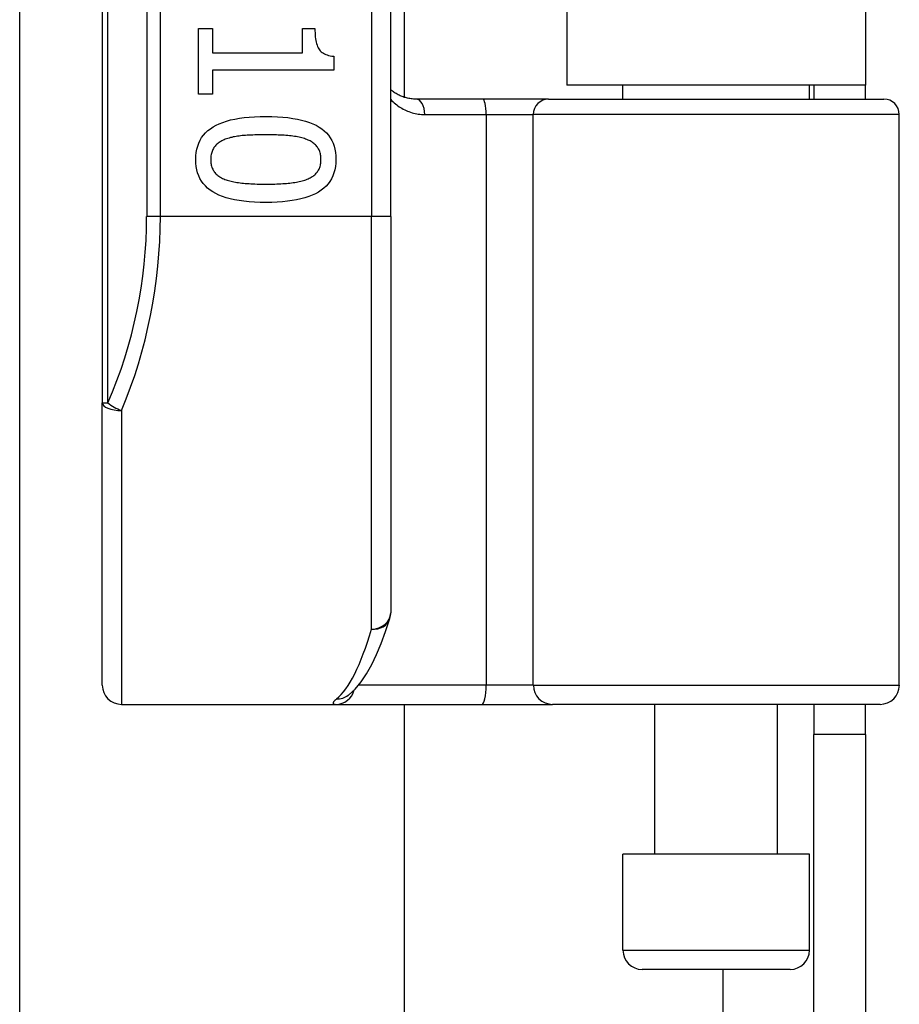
# Model space of a CAD drawing. Header units: inches. Extents: x 4 to 114, y 7 to 60.
# Tile 56 of 78: x 26.946 to 27.847, y 39.766 to 40.775. Entities that reach past the tile are written whole.
import ezdxf

# ---------------------------------------------------------------- set-up
doc = ezdxf.new("R2010")
doc.units = ezdxf.units.IN
doc.header["$MEASUREMENT"] = 0
doc.layers.add('Visible Edges(ANSI)', color=7, linetype='Continuous', lineweight=25)
doc.layers.add('Visible Tangent Edges(ANSI)', color=7, linetype='Continuous', lineweight=25)

msp = doc.modelspace()

# ---------------------------------------------------------------- linework, layer by layer
at = {"layer": 'Visible Edges(ANSI)'}
for p, q in [((27.0305, 42.2645), (27.0305, 40.3823)), ((27.3258, 40.5734), (27.3258, 42.0734)), ((27.3396, 41.9515), (27.3396, 40.6954)), ((27.506, 41.9389), (27.506, 40.7079)), ((27.812, 41.9389), (27.812, 40.7079)), ((26.9459, 26.4554), (26.9459, 40.8885)), ((27.1291, 40.7659), (27.1432, 40.7659)), ((27.1291, 40.6987), (27.1291, 40.7659)), ((27.1432, 40.7659), (27.1432, 40.7409)), ((27.2355, 40.7659), (27.2481, 40.7659)), ((27.2355, 40.7409), (27.2355, 40.7659)), ((27.1432, 40.7409), (27.2355, 40.7409)), ((27.2674, 40.7375), (27.2674, 40.7232)), ((27.1432, 40.7232), (27.1432, 40.6987)), ((27.2674, 40.7232), (27.1432, 40.7232)), ((27.812, 40.7079), (27.506, 40.7079)), ((27.5636, 40.6935), (27.5636, 40.7079)), ((27.7545, 40.6935), (27.7545, 40.7079)), ((27.759, 40.7079), (27.759, 40.6935)), ((27.812, 40.6935), (27.812, 40.7079)), ((27.1432, 40.6987), (27.1291, 40.6987)), ((27.42, 40.6935), (27.3516, 40.6935)), ((27.4875, 40.6935), (27.42, 40.6935)), ((27.4875, 40.6935), (27.8308, 40.6935)), ((27.8465, 40.0931), (27.8465, 40.6778)), ((27.3258, 40.5734), (27.3258, 40.1672)), ((27.0305, 40.0931), (27.0305, 40.3823)), ((27.2819, 40.0825), (27.2824, 40.0828)), ((27.0502, 40.0734), (27.2697, 40.0734)), ((27.2697, 40.0734), (27.4191, 40.0734)), ((27.3396, 40.0734), (27.3396, 27.2704)), ((27.4191, 40.0734), (27.4915, 40.0734)), ((27.8269, 40.0734), (27.4915, 40.0734)), ((27.5961, 39.9199), (27.5961, 40.0734)), ((27.722, 39.9199), (27.722, 40.0734)), ((27.759, 40.0734), (27.759, 40.0424)), ((27.812, 40.0424), (27.812, 40.0734)), ((27.759, 39.7304), (27.759, 40.0424)), ((27.812, 40.0424), (27.759, 40.0424)), ((27.812, 40.0424), (27.812, 39.7304)), ((27.7545, 39.9199), (27.5636, 39.9199)), ((27.5636, 39.8215), (27.5636, 39.9199)), ((27.7545, 39.8215), (27.7545, 39.9199)), ((27.7348, 39.8018), (27.5833, 39.8018))]:
    msp.add_line(p, q, dxfattribs=at)
at = {"layer": 'Visible Edges(ANSI)', "flags": 128}
for points in [[(27.2481, 40.7659), (27.2482, 40.7636), (27.2483, 40.7614), (27.2484, 40.7593), (27.2486, 40.7573), (27.2488, 40.7554), (27.2491, 40.7536), (27.2495, 40.7519), (27.2499, 40.7504), (27.2504, 40.7489), (27.2509, 40.7475), (27.2515, 40.7462), (27.2522, 40.7451), (27.2529, 40.744), (27.2537, 40.743), (27.2546, 40.7421), (27.2556, 40.7412), (27.2568, 40.7405), (27.258, 40.7398), (27.2593, 40.7392), (27.2607, 40.7387), (27.2622, 40.7383), (27.2638, 40.7379), (27.2655, 40.7376), (27.2674, 40.7375)], [(27.3516, 40.6935), (27.3504, 40.6935), (27.3491, 40.6936), (27.3479, 40.6937), (27.3467, 40.6938), (27.3455, 40.694), (27.3443, 40.6942), (27.3431, 40.6944), (27.342, 40.6947), (27.3408, 40.695), (27.3397, 40.6953), (27.3386, 40.6957), (27.3375, 40.6961), (27.3364, 40.6965), (27.3354, 40.697), (27.3344, 40.6975), (27.3333, 40.698), (27.3323, 40.6985), (27.3313, 40.6991), (27.3304, 40.6997), (27.3294, 40.7003), (27.3285, 40.701), (27.3276, 40.7017), (27.3267, 40.7024), (27.3258, 40.7031)], [(27.1262, 40.6316), (27.1263, 40.6353), (27.1267, 40.6389), (27.1273, 40.6422), (27.1282, 40.6454), (27.1293, 40.6485), (27.1306, 40.6514), (27.1322, 40.6541), (27.1341, 40.6566), (27.1362, 40.659), (27.1385, 40.6612), (27.1411, 40.6632), (27.1439, 40.665), (27.147, 40.6667), (27.1503, 40.6683), (27.1539, 40.6697), (27.1578, 40.671), (27.1619, 40.6721), (27.1663, 40.673), (27.1709, 40.6739), (27.1758, 40.6745), (27.1809, 40.675), (27.1863, 40.6754), (27.192, 40.6756), (27.1979, 40.6757)], [(27.1979, 40.6757), (27.204, 40.6756), (27.2098, 40.6754), (27.2153, 40.675), (27.2205, 40.6745), (27.2255, 40.6738), (27.2302, 40.673), (27.2346, 40.672), (27.2387, 40.6709), (27.2426, 40.6696), (27.2461, 40.6682), (27.2494, 40.6667), (27.2524, 40.6649), (27.2552, 40.6631), (27.2577, 40.661), (27.26, 40.6588), (27.262, 40.6564), (27.2638, 40.6539), (27.2654, 40.6512), (27.2667, 40.6484), (27.2678, 40.6453), (27.2686, 40.6421), (27.2692, 40.6388), (27.2696, 40.6353), (27.2697, 40.6316)], [(27.1979, 40.6569), (27.1955, 40.6569), (27.1932, 40.6569), (27.1909, 40.6569), (27.1888, 40.6568), (27.1866, 40.6568), (27.1846, 40.6567), (27.1826, 40.6566), (27.1807, 40.6566), (27.1788, 40.6564), (27.177, 40.6563), (27.1753, 40.6562), (27.1737, 40.6561), (27.1721, 40.6559), (27.1705, 40.6557), (27.1689, 40.6555), (27.1674, 40.6552), (27.1659, 40.655), (27.1645, 40.6547), (27.1631, 40.6543), (27.1617, 40.654), (27.1603, 40.6536), (27.1589, 40.6532), (27.1576, 40.6527), (27.1564, 40.6523)], [(27.2399, 40.6521), (27.2387, 40.6526), (27.2374, 40.653), (27.2361, 40.6534), (27.2348, 40.6538), (27.2334, 40.6542), (27.2319, 40.6545), (27.2304, 40.6548), (27.2289, 40.6551), (27.2273, 40.6553), (27.2256, 40.6556), (27.2239, 40.6558), (27.2221, 40.6559), (27.2203, 40.6561), (27.2185, 40.6563), (27.2166, 40.6564), (27.2147, 40.6565), (27.2127, 40.6566), (27.2107, 40.6567), (27.2087, 40.6568), (27.2066, 40.6568), (27.2045, 40.6569), (27.2023, 40.6569), (27.2001, 40.6569), (27.1979, 40.6569)], [(27.1564, 40.6523), (27.1552, 40.6518), (27.1541, 40.6513), (27.153, 40.6508), (27.152, 40.6502), (27.151, 40.6496), (27.15, 40.649), (27.1491, 40.6484), (27.1483, 40.6477), (27.1475, 40.647), (27.1467, 40.6462), (27.146, 40.6454), (27.1454, 40.6446), (27.1447, 40.6438), (27.1442, 40.6429), (27.1437, 40.6419), (27.1432, 40.641), (27.1428, 40.6399), (27.1425, 40.6389), (27.1422, 40.6378), (27.1419, 40.6366), (27.1417, 40.6354), (27.1416, 40.6342), (27.1415, 40.6329), (27.1415, 40.6316)], [(27.2544, 40.6316), (27.2544, 40.6329), (27.2543, 40.6341), (27.2542, 40.6353), (27.254, 40.6364), (27.2538, 40.6375), (27.2535, 40.6386), (27.2532, 40.6397), (27.2528, 40.6407), (27.2524, 40.6416), (27.2519, 40.6425), (27.2513, 40.6434), (27.2508, 40.6443), (27.2501, 40.6451), (27.2495, 40.6459), (27.2487, 40.6466), (27.2479, 40.6474), (27.2471, 40.6481), (27.2462, 40.6487), (27.2453, 40.6494), (27.2443, 40.65), (27.2433, 40.6506), (27.2422, 40.6511), (27.2411, 40.6516), (27.2399, 40.6521)], [(27.198, 40.5876), (27.192, 40.5877), (27.1862, 40.5879), (27.1807, 40.5883), (27.1755, 40.5888), (27.1705, 40.5895), (27.1659, 40.5903), (27.1615, 40.5913), (27.1573, 40.5924), (27.1535, 40.5937), (27.1499, 40.5951), (27.1466, 40.5967), (27.1436, 40.5984), (27.1408, 40.6003), (27.1383, 40.6023), (27.136, 40.6045), (27.1339, 40.6069), (27.1321, 40.6094), (27.1305, 40.6121), (27.1292, 40.6149), (27.1281, 40.6179), (27.1273, 40.6211), (27.1267, 40.6244), (27.1263, 40.6279), (27.1262, 40.6316)], [(27.1415, 40.6316), (27.1415, 40.6304), (27.1416, 40.6291), (27.1417, 40.628), (27.1419, 40.6268), (27.1421, 40.6257), (27.1424, 40.6247), (27.1427, 40.6236), (27.1431, 40.6226), (27.1435, 40.6217), (27.144, 40.6208), (27.1446, 40.6199), (27.1451, 40.619), (27.1458, 40.6182), (27.1464, 40.6174), (27.1472, 40.6167), (27.148, 40.616), (27.1488, 40.6153), (27.1497, 40.6146), (27.1506, 40.614), (27.1516, 40.6134), (27.1526, 40.6128), (27.1537, 40.6123), (27.1548, 40.6118), (27.156, 40.6113)], [(27.2697, 40.6316), (27.2696, 40.6279), (27.2692, 40.6244), (27.2686, 40.621), (27.2677, 40.6178), (27.2666, 40.6148), (27.2652, 40.6119), (27.2636, 40.6092), (27.2618, 40.6067), (27.2596, 40.6044), (27.2573, 40.6022), (27.2547, 40.6001), (27.2518, 40.5983), (27.2487, 40.5966), (27.2454, 40.595), (27.2418, 40.5936), (27.2379, 40.5923), (27.2338, 40.5912), (27.2294, 40.5903), (27.2248, 40.5895), (27.22, 40.5888), (27.2149, 40.5883), (27.2095, 40.5879), (27.2039, 40.5877), (27.198, 40.5876)], [(27.2401, 40.6114), (27.2413, 40.6119), (27.2424, 40.6124), (27.2434, 40.6129), (27.2444, 40.6135), (27.2454, 40.6141), (27.2463, 40.6147), (27.2472, 40.6153), (27.248, 40.616), (27.2487, 40.6167), (27.2495, 40.6175), (27.2501, 40.6182), (27.2508, 40.619), (27.2513, 40.6199), (27.2519, 40.6207), (27.2524, 40.6216), (27.2528, 40.6226), (27.2532, 40.6236), (27.2535, 40.6246), (27.2538, 40.6257), (27.254, 40.6268), (27.2542, 40.6279), (27.2543, 40.6291), (27.2544, 40.6303), (27.2544, 40.6316)], [(27.156, 40.6113), (27.1572, 40.6108), (27.1584, 40.6104), (27.1597, 40.61), (27.161, 40.6097), (27.1623, 40.6093), (27.1638, 40.609), (27.1652, 40.6087), (27.1667, 40.6084), (27.1683, 40.6081), (27.1699, 40.6079), (27.1716, 40.6077), (27.1733, 40.6075), (27.1751, 40.6073), (27.1769, 40.6071), (27.1788, 40.607), (27.1807, 40.6069), (27.1827, 40.6067), (27.1847, 40.6066), (27.1868, 40.6066), (27.189, 40.6065), (27.1911, 40.6064), (27.1934, 40.6064), (27.1957, 40.6064), (27.198, 40.6064)], [(27.198, 40.6064), (27.2003, 40.6064), (27.2026, 40.6064), (27.2049, 40.6064), (27.207, 40.6065), (27.2092, 40.6066), (27.2113, 40.6066), (27.2133, 40.6067), (27.2153, 40.6069), (27.2172, 40.607), (27.219, 40.6071), (27.2209, 40.6073), (27.2226, 40.6075), (27.2243, 40.6077), (27.226, 40.6079), (27.2276, 40.6081), (27.2292, 40.6084), (27.2307, 40.6087), (27.2322, 40.609), (27.2337, 40.6094), (27.235, 40.6097), (27.2364, 40.6101), (27.2377, 40.6105), (27.2389, 40.6109), (27.2401, 40.6114)], [(27.2824, 40.0828), (27.2893, 40.0891), (27.2955, 40.0965), (27.3011, 40.1048), (27.3064, 40.1141), (27.3114, 40.1244), (27.3161, 40.1357), (27.3206, 40.148), (27.325, 40.1614)]]:
    msp.add_lwpolyline(points, dxfattribs=at)
at = {"layer": 'Visible Edges(ANSI)'}
for centre, radius, start, end in [((27.8308, 40.6778), 0.0157, 0, 90), ((27.3061, 40.1672), 0.0197, 342.9585, 0), ((27.0502, 40.0931), 0.0197, 180, 270), ((27.8269, 40.0931), 0.0197, 270, 0), ((27.5833, 39.8215), 0.0197, 180, 270), ((27.7348, 39.8215), 0.0197, 270, 0)]:
    msp.add_arc(centre, radius, start, end, dxfattribs=at)
at = {"layer": 'Visible Tangent Edges(ANSI)'}
for p, q in [((27.0363, 40.3823), (27.0363, 42.2645)), ((27.076, 42.0734), (27.076, 40.5734)), ((27.0899, 40.5734), (27.0899, 42.0734)), ((27.3061, 42.0734), (27.3061, 40.5734)), ((27.3607, 40.6778), (27.4236, 40.6778)), ((27.4236, 40.6778), (27.4718, 40.6778)), ((27.4236, 40.6778), (27.4236, 40.0931)), ((27.8465, 40.6778), (27.4718, 40.6778)), ((27.4718, 40.0931), (27.4718, 40.6778)), ((27.0899, 40.5734), (27.076, 40.5734)), ((27.3061, 40.5734), (27.0899, 40.5734)), ((27.3258, 40.5734), (27.3061, 40.5734)), ((27.3061, 40.1505), (27.3061, 40.5734)), ((27.0305, 40.3823), (27.0363, 40.3823)), ((27.0502, 40.3745), (27.0502, 40.0734)), ((27.4236, 40.0931), (27.2929, 40.0931)), ((27.4718, 40.0931), (27.4236, 40.0931)), ((27.4718, 40.0931), (27.8465, 40.0931)), ((27.5636, 39.8215), (27.7545, 39.8215)), ((27.666, 39.8018), (27.666, 27.5421))]:
    msp.add_line(p, q, dxfattribs=at)
at = {"layer": 'Visible Tangent Edges(ANSI)', "flags": 128}
for points in [[(27.3258, 40.693), (27.327, 40.6918), (27.3282, 40.6907), (27.3294, 40.6896), (27.3306, 40.6886), (27.3319, 40.6876), (27.3332, 40.6866), (27.3345, 40.6857), (27.3358, 40.6849), (27.3372, 40.6841), (27.3386, 40.6833), (27.3401, 40.6825), (27.3415, 40.6819), (27.343, 40.6812), (27.3445, 40.6807), (27.346, 40.6801), (27.3476, 40.6796), (27.3491, 40.6792), (27.3507, 40.6788), (27.3524, 40.6785), (27.354, 40.6782), (27.3557, 40.678), (27.3573, 40.6779), (27.359, 40.6778), (27.3607, 40.6778)], [(27.2703, 40.0789), (27.2698, 40.0785), (27.2693, 40.0781), (27.2689, 40.0776), (27.2684, 40.0773), (27.2681, 40.0769), (27.2678, 40.0765), (27.2675, 40.0762), (27.2673, 40.0759), (27.2671, 40.0756), (27.2669, 40.0753), (27.2668, 40.075), (27.2668, 40.0748), (27.2668, 40.0746), (27.2668, 40.0744), (27.2669, 40.0742), (27.267, 40.074), (27.2672, 40.0739), (27.2674, 40.0738), (27.2677, 40.0737), (27.268, 40.0736), (27.2683, 40.0735), (27.2687, 40.0735), (27.2692, 40.0734), (27.2697, 40.0734)]]:
    msp.add_lwpolyline(points, dxfattribs=at)
at = {"layer": 'Visible Tangent Edges(ANSI)'}
msp.add_arc((26.5956, 40.5734), 0.4803, 336.5561, 0, dxfattribs=at)
for centre, major_axis, ratio, start_param, end_param in [((27.3516, 40.6778), (0, 0.0157), 0.580671, 4.712389, 6.283185), ((27.42, 40.6778), (0, 0.0157), 0.225879, 4.712389, 6.283185), ((27.4875, 40.6778), (0, 0.0157), 0.998608, 0, 1.570796), ((26.6096, 40.5734), (0, 0.5), 0.96063, 4.303216, 4.712389), ((27.0502, 40.3823), (-0.0197, 0), 0.39785, 0, 1.570796), ((27.0502, 40.3823), (-0.0181, 0.0078), 0.369668, 0.864875, 1.72975), ((27.3061, 40.1672), (0.0197, 0), 0.845842, 4.712389, 6.283185), ((27.3061, 40.1672), (0.0188, -0.0058), 0.834757, 4.962887, 6.283185), ((27.2566, 40.5734), (0, -0.5), 0.185699, 0.148494, 0.562654), ((27.4191, 40.0931), (0, -0.0197), 0.225879, 0, 1.570796), ((27.4915, 40.0931), (0, -0.0197), 0.998608, 4.712389, 6.283185), ((27.2697, 40.0931), (0, -0.0197), 0.985236, 0, 1.320384), ((27.2703, 40.0984), (0.012, -0.0156), 0.971402, 5.610492, 6.283185)]:
    msp.add_ellipse(centre, major_axis=major_axis, ratio=ratio, start_param=start_param, end_param=end_param, dxfattribs=at)

doc.saveas('drawing.dxf')
